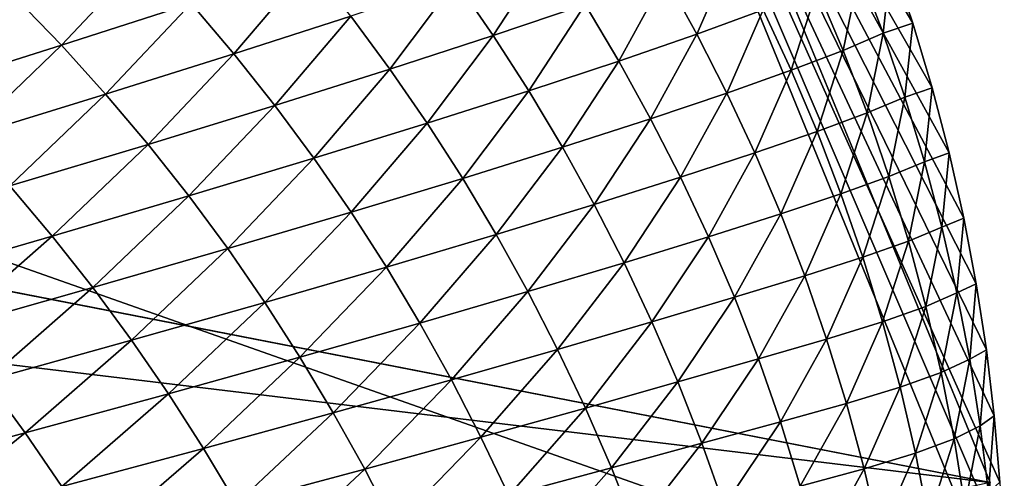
# Model space of a CAD drawing. Extents: x -65 to 446, y -88 to 1318.
# Tile 196 of 229: x 65.651 to 66, y -19.13 to -18.968. Entities that reach past the tile are written whole.
import ezdxf

# ---------------------------------------------------------------- set-up
doc = ezdxf.new("R2010")
doc.units = 0
doc.header["$LTSCALE"] = 65.185185
for name, color, linetype in [('1268', 7, 'CONTINUOUS'), ('1436', 7, 'CONTINUOUS'), ('1442', 7, 'CONTINUOUS'), ('1462', 7, 'CONTINUOUS'), ('896', 7, 'CONTINUOUS'), ('922', 7, 'CONTINUOUS')]:
    doc.layers.add(name, color=color, linetype=linetype)

msp = doc.modelspace()

# ---------------------------------------------------------------- linework, layer by layer
at = {"layer": '1268', "color": 7, "linetype": 'CONTINUOUS'}
for points in [[(65.995, -19.13135, -0.4), (65.78947, -18.6319, -0.4), (65.08628, -18.95407, -0.4), (65.995, -19.13135, -0.4)], [(65.995, -19.13135, -0.4), (65.08628, -18.95407, -0.4), (65.08628, -84.55017, -0.4), (65.995, -19.13135, -0.4)]]:
    msp.add_3dface(points, dxfattribs=at)
at = {"layer": '1436', "color": 7, "linetype": 'CONTINUOUS'}
for points in [[(66, -19.1777), (64, -18.47248), (65.79687, -18.68106), (66, -19.1777)], [(64, -18.47248), (66, -19.1777), (65.00018, -19.1777), (64, -18.47248)]]:
    msp.add_3dface(points, dxfattribs=at)
at = {"layer": '1442', "color": 7, "linetype": 'CONTINUOUS'}
for points in [[(65.83895, -18.94252, 1.22347), (65.80586, -18.95393, 1.4617), (65.81911, -18.97315, 1.46003), (65.83895, -18.94252, 1.22347)], [(65.83895, -18.94252, 1.22347), (65.81911, -18.97315, 1.46003), (65.85158, -18.96219, 1.22149), (65.83895, -18.94252, 1.22347)], [(65.904, -18.94315, 0.74453), (65.87989, -18.95218, 0.98296), (65.89118, -18.97265, 0.98057), (65.904, -18.94315, 0.74453)], [(65.904, -18.94315, 0.74453), (65.89118, -18.97265, 0.98057), (65.91461, -18.96409, 0.74197), (65.904, -18.94315, 0.74453)], [(65.6965, -18.9444, 1.93843), (65.65001, -18.95972, 2.17463), (65.66623, -18.97654, 2.17475), (65.6965, -18.9444, 1.93843)], [(65.6965, -18.9444, 1.93843), (65.66623, -18.97654, 2.17475), (65.7122, -18.96174, 1.93803), (65.6965, -18.9444, 1.93843)], [(65.95999, -18.94616, 0.0284), (65.94874, -18.95008, 0.26594), (65.95717, -18.97234, 0.26322), (65.95999, -18.94616, 0.0284)], [(65.95999, -18.94616, 0.0284), (65.95717, -18.97234, 0.26322), (65.9676, -18.96877, 0.02563), (65.95999, -18.94616, 0.0284)], [(65.75411, -18.94794, 1.7008), (65.7122, -18.96174, 1.93803), (65.7273, -18.97957, 1.93742), (65.75411, -18.94794, 1.7008)], [(65.75411, -18.94794, 1.7008), (65.7273, -18.97957, 1.93742), (65.76864, -18.96628, 1.69973), (65.75411, -18.94794, 1.7008)], [(65.94874, -18.95008, 0.26594), (65.93381, -18.95656, 0.50375), (65.943, -18.97837, 0.50109), (65.94874, -18.95008, 0.26594)], [(65.94874, -18.95008, 0.26594), (65.943, -18.97837, 0.50109), (65.95717, -18.97234, 0.26322), (65.94874, -18.95008, 0.26594)], [(65.80586, -18.95393, 1.4617), (65.76864, -18.96628, 1.69973), (65.78251, -18.98505, 1.69844), (65.80586, -18.95393, 1.4617)], [(65.80586, -18.95393, 1.4617), (65.78251, -18.98505, 1.69844), (65.81911, -18.97315, 1.46003), (65.80586, -18.95393, 1.4617)], [(65.87989, -18.95218, 0.98296), (65.85158, -18.96219, 1.22149), (65.86354, -18.98222, 1.21937), (65.87989, -18.95218, 0.98296)], [(65.87989, -18.95218, 0.98296), (65.86354, -18.98222, 1.21937), (65.89118, -18.97265, 0.98057), (65.87989, -18.95218, 0.98296)], [(65.93381, -18.95656, 0.50375), (65.91461, -18.96409, 0.74197), (65.92451, -18.9854, 0.73937), (65.93381, -18.95656, 0.50375)], [(65.93381, -18.95656, 0.50375), (65.92451, -18.9854, 0.73937), (65.943, -18.97837, 0.50109), (65.93381, -18.95656, 0.50375)], [(65.65001, -18.95972, 2.17463), (65.61624, -18.99234, 2.41086), (65.66623, -18.97654, 2.17475), (65.65001, -18.95972, 2.17463)], [(65.7122, -18.96174, 1.93803), (65.66623, -18.97654, 2.17475), (65.68187, -18.99385, 2.17465), (65.7122, -18.96174, 1.93803)], [(65.7122, -18.96174, 1.93803), (65.68187, -18.99385, 2.17465), (65.7273, -18.97957, 1.93742), (65.7122, -18.96174, 1.93803)], [(65.85158, -18.96219, 1.22149), (65.81911, -18.97315, 1.46003), (65.83171, -18.99275, 1.45819), (65.85158, -18.96219, 1.22149)], [(65.85158, -18.96219, 1.22149), (65.83171, -18.99275, 1.45819), (65.86354, -18.98222, 1.21937), (65.85158, -18.96219, 1.22149)], [(65.91461, -18.96409, 0.74197), (65.89118, -18.97265, 0.98057), (65.90176, -18.99348, 0.97804), (65.91461, -18.96409, 0.74197)], [(65.91461, -18.96409, 0.74197), (65.90176, -18.99348, 0.97804), (65.92451, -18.9854, 0.73937), (65.91461, -18.96409, 0.74197)], [(65.76864, -18.96628, 1.69973), (65.7273, -18.97957, 1.93742), (65.74178, -18.99787, 1.93658), (65.76864, -18.96628, 1.69973)], [(65.76864, -18.96628, 1.69973), (65.74178, -18.99787, 1.93658), (65.78251, -18.98505, 1.69844), (65.76864, -18.96628, 1.69973)], [(65.9676, -18.96877, 0.02563), (65.95717, -18.97234, 0.26322), (65.96484, -18.99493, 0.26047), (65.9676, -18.96877, 0.02563)], [(65.9676, -18.96877, 0.02563), (65.96484, -18.99493, 0.26047), (65.97442, -18.9916, 0.02283), (65.9676, -18.96877, 0.02563)], [(65.81911, -18.97315, 1.46003), (65.78251, -18.98505, 1.69844), (65.79571, -19.0042, 1.69694), (65.81911, -18.97315, 1.46003)], [(65.81911, -18.97315, 1.46003), (65.79571, -19.0042, 1.69694), (65.83171, -18.99275, 1.45819), (65.81911, -18.97315, 1.46003)], [(65.89118, -18.97265, 0.98057), (65.86354, -18.98222, 1.21937), (65.8748, -19.00259, 1.21705), (65.89118, -18.97265, 0.98057)], [(65.89118, -18.97265, 0.98057), (65.8748, -19.00259, 1.21705), (65.90176, -18.99348, 0.97804), (65.89118, -18.97265, 0.98057)], [(65.95717, -18.97234, 0.26322), (65.943, -18.97837, 0.50109), (65.95144, -19.00053, 0.49841), (65.95717, -18.97234, 0.26322)], [(65.95717, -18.97234, 0.26322), (65.95144, -19.00053, 0.49841), (65.96484, -18.99493, 0.26047), (65.95717, -18.97234, 0.26322)], [(65.66623, -18.97654, 2.17475), (65.61624, -18.99234, 2.41086), (65.6324, -19.00912, 2.41132), (65.66623, -18.97654, 2.17475)], [(65.66623, -18.97654, 2.17475), (65.6324, -19.00912, 2.41132), (65.68187, -18.99385, 2.17465), (65.66623, -18.97654, 2.17475)], [(65.943, -18.97837, 0.50109), (65.92451, -18.9854, 0.73937), (65.9337, -19.00708, 0.73675), (65.943, -18.97837, 0.50109)], [(65.943, -18.97837, 0.50109), (65.9337, -19.00708, 0.73675), (65.95144, -19.00053, 0.49841), (65.943, -18.97837, 0.50109)], [(65.7273, -18.97957, 1.93742), (65.68187, -18.99385, 2.17465), (65.69691, -19.01164, 2.17431), (65.7273, -18.97957, 1.93742)], [(65.7273, -18.97957, 1.93742), (65.69691, -19.01164, 2.17431), (65.74178, -18.99787, 1.93658), (65.7273, -18.97957, 1.93742)], [(65.86354, -18.98222, 1.21937), (65.83171, -18.99275, 1.45819), (65.84362, -19.01269, 1.45619), (65.86354, -18.98222, 1.21937)], [(65.86354, -18.98222, 1.21937), (65.84362, -19.01269, 1.45619), (65.8748, -19.00259, 1.21705), (65.86354, -18.98222, 1.21937)], [(65.78251, -18.98505, 1.69844), (65.74178, -18.99787, 1.93658), (65.75559, -19.01659, 1.9355), (65.78251, -18.98505, 1.69844)], [(65.78251, -18.98505, 1.69844), (65.75559, -19.01659, 1.9355), (65.79571, -19.0042, 1.69694), (65.78251, -18.98505, 1.69844)], [(65.92451, -18.9854, 0.73937), (65.90176, -18.99348, 0.97804), (65.91166, -19.01466, 0.97545), (65.92451, -18.9854, 0.73937)], [(65.92451, -18.9854, 0.73937), (65.91166, -19.01466, 0.97545), (65.9337, -19.00708, 0.73675), (65.92451, -18.9854, 0.73937)], [(65.83171, -18.99275, 1.45819), (65.79571, -19.0042, 1.69694), (65.80826, -19.02373, 1.69525), (65.83171, -18.99275, 1.45819)], [(65.83171, -18.99275, 1.45819), (65.80826, -19.02373, 1.69525), (65.84362, -19.01269, 1.45619), (65.83171, -18.99275, 1.45819)], [(65.97442, -18.9916, 0.02283), (65.96484, -18.99493, 0.26047), (65.97174, -19.01781, 0.25768), (65.97442, -18.9916, 0.02283)], [(65.97442, -18.9916, 0.02283), (65.97174, -19.01781, 0.25768), (65.98044, -19.01461, 0.02001), (65.97442, -18.9916, 0.02283)], [(65.68187, -18.99385, 2.17465), (65.6324, -19.00912, 2.41132), (65.64798, -19.02638, 2.41152), (65.68187, -18.99385, 2.17465)], [(65.68187, -18.99385, 2.17465), (65.64798, -19.02638, 2.41152), (65.69691, -19.01164, 2.17431), (65.68187, -18.99385, 2.17465)], [(65.90176, -18.99348, 0.97804), (65.8748, -19.00259, 1.21705), (65.88536, -19.0233, 1.21453), (65.90176, -18.99348, 0.97804)], [(65.90176, -18.99348, 0.97804), (65.88536, -19.0233, 1.21453), (65.91166, -19.01466, 0.97545), (65.90176, -18.99348, 0.97804)], [(65.96484, -18.99493, 0.26047), (65.95144, -19.00053, 0.49841), (65.95914, -19.02306, 0.49568), (65.96484, -18.99493, 0.26047)], [(65.96484, -18.99493, 0.26047), (65.95914, -19.02306, 0.49568), (65.97174, -19.01781, 0.25768), (65.96484, -18.99493, 0.26047)], [(65.74178, -18.99787, 1.93658), (65.69691, -19.01164, 2.17431), (65.71134, -19.02989, 2.17372), (65.74178, -18.99787, 1.93658)], [(65.74178, -18.99787, 1.93658), (65.71134, -19.02989, 2.17372), (65.75559, -19.01659, 1.9355), (65.74178, -18.99787, 1.93658)], [(65.8748, -19.00259, 1.21705), (65.84362, -19.01269, 1.45619), (65.85485, -19.03295, 1.45393), (65.8748, -19.00259, 1.21705)], [(65.8748, -19.00259, 1.21705), (65.85485, -19.03295, 1.45393), (65.88536, -19.0233, 1.21453), (65.8748, -19.00259, 1.21705)], [(65.95144, -19.00053, 0.49841), (65.9337, -19.00708, 0.73675), (65.94216, -19.02914, 0.73412), (65.95144, -19.00053, 0.49841)], [(65.95144, -19.00053, 0.49841), (65.94216, -19.02914, 0.73412), (65.95914, -19.02306, 0.49568), (65.95144, -19.00053, 0.49841)], [(65.79571, -19.0042, 1.69694), (65.75559, -19.01659, 1.9355), (65.76875, -19.03569, 1.93417), (65.79571, -19.0042, 1.69694)], [(65.79571, -19.0042, 1.69694), (65.76875, -19.03569, 1.93417), (65.80826, -19.02373, 1.69525), (65.79571, -19.0042, 1.69694)], [(65.9337, -19.00708, 0.73675), (65.91166, -19.01466, 0.97545), (65.92085, -19.03621, 0.97289), (65.9337, -19.00708, 0.73675)], [(65.9337, -19.00708, 0.73675), (65.92085, -19.03621, 0.97289), (65.94216, -19.02914, 0.73412), (65.9337, -19.00708, 0.73675)], [(65.69691, -19.01164, 2.17431), (65.64798, -19.02638, 2.41152), (65.66296, -19.04413, 2.41145), (65.69691, -19.01164, 2.17431)], [(65.69691, -19.01164, 2.17431), (65.66296, -19.04413, 2.41145), (65.71134, -19.02989, 2.17372), (65.69691, -19.01164, 2.17431)], [(65.84362, -19.01269, 1.45619), (65.80826, -19.02373, 1.69525), (65.82015, -19.04358, 1.69337), (65.84362, -19.01269, 1.45619)], [(65.84362, -19.01269, 1.45619), (65.82015, -19.04358, 1.69337), (65.85485, -19.03295, 1.45393), (65.84362, -19.01269, 1.45619)], [(65.75559, -19.01659, 1.9355), (65.71134, -19.02989, 2.17372), (65.7251, -19.04856, 2.17284), (65.75559, -19.01659, 1.9355)], [(65.75559, -19.01659, 1.9355), (65.7251, -19.04856, 2.17284), (65.76875, -19.03569, 1.93417), (65.75559, -19.01659, 1.9355)], [(65.91166, -19.01466, 0.97545), (65.88536, -19.0233, 1.21453), (65.89524, -19.04435, 1.21196), (65.91166, -19.01466, 0.97545)], [(65.91166, -19.01466, 0.97545), (65.89524, -19.04435, 1.21196), (65.92085, -19.03621, 0.97289), (65.91166, -19.01466, 0.97545)], [(65.98044, -19.01461, 0.02001), (65.97174, -19.01781, 0.25768), (65.97786, -19.04093, 0.25486), (65.98044, -19.01461, 0.02001)], [(65.98044, -19.01461, 0.02001), (65.97786, -19.04093, 0.25486), (65.98566, -19.03778, 0.01716), (65.98044, -19.01461, 0.02001)], [(65.97174, -19.01781, 0.25768), (65.95914, -19.02306, 0.49568), (65.96608, -19.04592, 0.49291), (65.97174, -19.01781, 0.25768)], [(65.97174, -19.01781, 0.25768), (65.96608, -19.04592, 0.49291), (65.97786, -19.04093, 0.25486), (65.97174, -19.01781, 0.25768)], [(65.80826, -19.02373, 1.69525), (65.76875, -19.03569, 1.93417), (65.78125, -19.05515, 1.93264), (65.80826, -19.02373, 1.69525)], [(65.80826, -19.02373, 1.69525), (65.78125, -19.05515, 1.93264), (65.82015, -19.04358, 1.69337), (65.80826, -19.02373, 1.69525)], [(65.88536, -19.0233, 1.21453), (65.85485, -19.03295, 1.45393), (65.86539, -19.05355, 1.45142), (65.88536, -19.0233, 1.21453)], [(65.88536, -19.0233, 1.21453), (65.86539, -19.05355, 1.45142), (65.89524, -19.04435, 1.21196), (65.88536, -19.0233, 1.21453)], [(65.95914, -19.02306, 0.49568), (65.94216, -19.02914, 0.73412), (65.94989, -19.0516, 0.73142), (65.95914, -19.02306, 0.49568)], [(65.95914, -19.02306, 0.49568), (65.94989, -19.0516, 0.73142), (65.96608, -19.04592, 0.49291), (65.95914, -19.02306, 0.49568)], [(65.64798, -19.02638, 2.41152), (65.6105, -19.05935, 2.64861), (65.66296, -19.04413, 2.41145), (65.64798, -19.02638, 2.41152)], [(65.71134, -19.02989, 2.17372), (65.66296, -19.04413, 2.41145), (65.67733, -19.06234, 2.41111), (65.71134, -19.02989, 2.17372)], [(65.71134, -19.02989, 2.17372), (65.67733, -19.06234, 2.41111), (65.7251, -19.04856, 2.17284), (65.71134, -19.02989, 2.17372)], [(65.94216, -19.02914, 0.73412), (65.92085, -19.03621, 0.97289), (65.92933, -19.05815, 0.97031), (65.94216, -19.02914, 0.73412)], [(65.94216, -19.02914, 0.73412), (65.92933, -19.05815, 0.97031), (65.94989, -19.0516, 0.73142), (65.94216, -19.02914, 0.73412)], [(65.85485, -19.03295, 1.45393), (65.82015, -19.04358, 1.69337), (65.83134, -19.06374, 1.69118), (65.85485, -19.03295, 1.45393)], [(65.85485, -19.03295, 1.45393), (65.83134, -19.06374, 1.69118), (65.86539, -19.05355, 1.45142), (65.85485, -19.03295, 1.45393)], [(65.76875, -19.03569, 1.93417), (65.7251, -19.04856, 2.17284), (65.7382, -19.06759, 2.1717), (65.76875, -19.03569, 1.93417)], [(65.76875, -19.03569, 1.93417), (65.7382, -19.06759, 2.1717), (65.78125, -19.05515, 1.93264), (65.76875, -19.03569, 1.93417)], [(65.92085, -19.03621, 0.97289), (65.89524, -19.04435, 1.21196), (65.90444, -19.06575, 1.20946), (65.92085, -19.03621, 0.97289)], [(65.92085, -19.03621, 0.97289), (65.90444, -19.06575, 1.20946), (65.92933, -19.05815, 0.97031), (65.92085, -19.03621, 0.97289)], [(65.98566, -19.03778, 0.01716), (65.97786, -19.04093, 0.25486), (65.9832, -19.06425, 0.25202), (65.98566, -19.03778, 0.01716)], [(65.98566, -19.03778, 0.01716), (65.9832, -19.06425, 0.25202), (65.99006, -19.06105, 0.01431), (65.98566, -19.03778, 0.01716)], [(65.97786, -19.04093, 0.25486), (65.96608, -19.04592, 0.49291), (65.97225, -19.06904, 0.4901), (65.97786, -19.04093, 0.25486)], [(65.97786, -19.04093, 0.25486), (65.97225, -19.06904, 0.4901), (65.9832, -19.06425, 0.25202), (65.97786, -19.04093, 0.25486)], [(65.66296, -19.04413, 2.41145), (65.6105, -19.05935, 2.64861), (65.62542, -19.07705, 2.64884), (65.66296, -19.04413, 2.41145)], [(65.66296, -19.04413, 2.41145), (65.62542, -19.07705, 2.64884), (65.67733, -19.06234, 2.41111), (65.66296, -19.04413, 2.41145)], [(65.82015, -19.04358, 1.69337), (65.78125, -19.05515, 1.93264), (65.79309, -19.0749, 1.93088), (65.82015, -19.04358, 1.69337)], [(65.82015, -19.04358, 1.69337), (65.79309, -19.0749, 1.93088), (65.83134, -19.06374, 1.69118), (65.82015, -19.04358, 1.69337)], [(65.89524, -19.04435, 1.21196), (65.86539, -19.05355, 1.45142), (65.87526, -19.07446, 1.44887), (65.89524, -19.04435, 1.21196)], [(65.89524, -19.04435, 1.21196), (65.87526, -19.07446, 1.44887), (65.90444, -19.06575, 1.20946), (65.89524, -19.04435, 1.21196)], [(65.7251, -19.04856, 2.17284), (65.67733, -19.06234, 2.41111), (65.69103, -19.08095, 2.41046), (65.7251, -19.04856, 2.17284)], [(65.7251, -19.04856, 2.17284), (65.69103, -19.08095, 2.41046), (65.7382, -19.06759, 2.1717), (65.7251, -19.04856, 2.17284)], [(65.96608, -19.04592, 0.49291), (65.94989, -19.0516, 0.73142), (65.95687, -19.07443, 0.72866), (65.96608, -19.04592, 0.49291)], [(65.96608, -19.04592, 0.49291), (65.95687, -19.07443, 0.72866), (65.97225, -19.06904, 0.4901), (65.96608, -19.04592, 0.49291)], [(65.94989, -19.0516, 0.73142), (65.92933, -19.05815, 0.97031), (65.93708, -19.08054, 0.96765), (65.94989, -19.0516, 0.73142)], [(65.94989, -19.0516, 0.73142), (65.93708, -19.08054, 0.96765), (65.95687, -19.07443, 0.72866), (65.94989, -19.0516, 0.73142)], [(65.78125, -19.05515, 1.93264), (65.7382, -19.06759, 2.1717), (65.75066, -19.08698, 2.17033), (65.78125, -19.05515, 1.93264)], [(65.78125, -19.05515, 1.93264), (65.75066, -19.08698, 2.17033), (65.79309, -19.0749, 1.93088), (65.78125, -19.05515, 1.93264)], [(65.86539, -19.05355, 1.45142), (65.83134, -19.06374, 1.69118), (65.84185, -19.08422, 1.68868), (65.86539, -19.05355, 1.45142)], [(65.86539, -19.05355, 1.45142), (65.84185, -19.08422, 1.68868), (65.87526, -19.07446, 1.44887), (65.86539, -19.05355, 1.45142)], [(65.92933, -19.05815, 0.97031), (65.90444, -19.06575, 1.20946), (65.91293, -19.08757, 1.20695), (65.92933, -19.05815, 0.97031)], [(65.92933, -19.05815, 0.97031), (65.91293, -19.08757, 1.20695), (65.93708, -19.08054, 0.96765), (65.92933, -19.05815, 0.97031)], [(65.67733, -19.06234, 2.41111), (65.62542, -19.07705, 2.64884), (65.63973, -19.09521, 2.64875), (65.67733, -19.06234, 2.41111)], [(65.67733, -19.06234, 2.41111), (65.63973, -19.09521, 2.64875), (65.69103, -19.08095, 2.41046), (65.67733, -19.06234, 2.41111)], [(65.99006, -19.06105, 0.01431), (65.9832, -19.06425, 0.25202), (65.98774, -19.0877, 0.24914), (65.99006, -19.06105, 0.01431)], [(65.99006, -19.06105, 0.01431), (65.98774, -19.0877, 0.24914), (65.99366, -19.0844, 0.01145), (65.99006, -19.06105, 0.01431)], [(65.83134, -19.06374, 1.69118), (65.79309, -19.0749, 1.93088), (65.80425, -19.09496, 1.92876), (65.83134, -19.06374, 1.69118)], [(65.83134, -19.06374, 1.69118), (65.80425, -19.09496, 1.92876), (65.84185, -19.08422, 1.68868), (65.83134, -19.06374, 1.69118)], [(65.90444, -19.06575, 1.20946), (65.87526, -19.07446, 1.44887), (65.88446, -19.09571, 1.44644), (65.90444, -19.06575, 1.20946)], [(65.90444, -19.06575, 1.20946), (65.88446, -19.09571, 1.44644), (65.91293, -19.08757, 1.20695), (65.90444, -19.06575, 1.20946)], [(65.9832, -19.06425, 0.25202), (65.97225, -19.06904, 0.4901), (65.97764, -19.09237, 0.48725), (65.9832, -19.06425, 0.25202)], [(65.9832, -19.06425, 0.25202), (65.97764, -19.09237, 0.48725), (65.98774, -19.0877, 0.24914), (65.9832, -19.06425, 0.25202)], [(65.7382, -19.06759, 2.1717), (65.69103, -19.08095, 2.41046), (65.70407, -19.09993, 2.40951), (65.7382, -19.06759, 2.1717)], [(65.7382, -19.06759, 2.1717), (65.70407, -19.09993, 2.40951), (65.75066, -19.08698, 2.17033), (65.7382, -19.06759, 2.1717)], [(65.97225, -19.06904, 0.4901), (65.95687, -19.07443, 0.72866), (65.96309, -19.09756, 0.72586), (65.97225, -19.06904, 0.4901)], [(65.97225, -19.06904, 0.4901), (65.96309, -19.09756, 0.72586), (65.97764, -19.09237, 0.48725), (65.97225, -19.06904, 0.4901)], [(65.79309, -19.0749, 1.93088), (65.75066, -19.08698, 2.17033), (65.76246, -19.10664, 2.16871), (65.79309, -19.0749, 1.93088)], [(65.79309, -19.0749, 1.93088), (65.76246, -19.10664, 2.16871), (65.80425, -19.09496, 1.92876), (65.79309, -19.0749, 1.93088)], [(65.87526, -19.07446, 1.44887), (65.84185, -19.08422, 1.68868), (65.85171, -19.10499, 1.68615), (65.87526, -19.07446, 1.44887)], [(65.87526, -19.07446, 1.44887), (65.85171, -19.10499, 1.68615), (65.88446, -19.09571, 1.44644), (65.87526, -19.07446, 1.44887)], [(65.95687, -19.07443, 0.72866), (65.93708, -19.08054, 0.96765), (65.9441, -19.10335, 0.9649), (65.95687, -19.07443, 0.72866)], [(65.95687, -19.07443, 0.72866), (65.9441, -19.10335, 0.9649), (65.96309, -19.09756, 0.72586), (65.95687, -19.07443, 0.72866)], [(65.69103, -19.08095, 2.41046), (65.63973, -19.09521, 2.64875), (65.65337, -19.11376, 2.64832), (65.69103, -19.08095, 2.41046)], [(65.69103, -19.08095, 2.41046), (65.65337, -19.11376, 2.64832), (65.70407, -19.09993, 2.40951), (65.69103, -19.08095, 2.41046)], [(65.93708, -19.08054, 0.96765), (65.91293, -19.08757, 1.20695), (65.92072, -19.10988, 1.20433), (65.93708, -19.08054, 0.96765)], [(65.93708, -19.08054, 0.96765), (65.92072, -19.10988, 1.20433), (65.9441, -19.10335, 0.9649), (65.93708, -19.08054, 0.96765)], [(65.84185, -19.08422, 1.68868), (65.80425, -19.09496, 1.92876), (65.81473, -19.11531, 1.92626), (65.84185, -19.08422, 1.68868)], [(65.84185, -19.08422, 1.68868), (65.81473, -19.11531, 1.92626), (65.85171, -19.10499, 1.68615), (65.84185, -19.08422, 1.68868)], [(65.99366, -19.0844, 0.01145), (65.98774, -19.0877, 0.24914), (65.99148, -19.11125, 0.24621), (65.99366, -19.0844, 0.01145)], [(65.99366, -19.0844, 0.01145), (65.99148, -19.11125, 0.24621), (65.99645, -19.10778, 0.00858), (65.99366, -19.0844, 0.01145)], [(65.75066, -19.08698, 2.17033), (65.70407, -19.09993, 2.40951), (65.71648, -19.11924, 2.4083), (65.75066, -19.08698, 2.17033)], [(65.75066, -19.08698, 2.17033), (65.71648, -19.11924, 2.4083), (65.76246, -19.10664, 2.16871), (65.75066, -19.08698, 2.17033)], [(65.91293, -19.08757, 1.20695), (65.88446, -19.09571, 1.44644), (65.89298, -19.11739, 1.44401), (65.91293, -19.08757, 1.20695)], [(65.91293, -19.08757, 1.20695), (65.89298, -19.11739, 1.44401), (65.92072, -19.10988, 1.20433), (65.91293, -19.08757, 1.20695)], [(65.98774, -19.0877, 0.24914), (65.97764, -19.09237, 0.48725), (65.98223, -19.11585, 0.48434), (65.98774, -19.0877, 0.24914)], [(65.98774, -19.0877, 0.24914), (65.98223, -19.11585, 0.48434), (65.99148, -19.11125, 0.24621), (65.98774, -19.0877, 0.24914)], [(65.97764, -19.09237, 0.48725), (65.96309, -19.09756, 0.72586), (65.96853, -19.12091, 0.72298), (65.97764, -19.09237, 0.48725)], [(65.97764, -19.09237, 0.48725), (65.96853, -19.12091, 0.72298), (65.98223, -19.11585, 0.48434), (65.97764, -19.09237, 0.48725)], [(65.63973, -19.09521, 2.64875), (65.59853, -19.1285, 2.88661), (65.65337, -19.11376, 2.64832), (65.63973, -19.09521, 2.64875)], [(65.80425, -19.09496, 1.92876), (65.76246, -19.10664, 2.16871), (65.77358, -19.12659, 2.16665), (65.80425, -19.09496, 1.92876)], [(65.80425, -19.09496, 1.92876), (65.77358, -19.12659, 2.16665), (65.81473, -19.11531, 1.92626), (65.80425, -19.09496, 1.92876)], [(65.88446, -19.09571, 1.44644), (65.85171, -19.10499, 1.68615), (65.86092, -19.12607, 1.68378), (65.88446, -19.09571, 1.44644)], [(65.88446, -19.09571, 1.44644), (65.86092, -19.12607, 1.68378), (65.89298, -19.11739, 1.44401), (65.88446, -19.09571, 1.44644)], [(65.70407, -19.09993, 2.40951), (65.65337, -19.11376, 2.64832), (65.66635, -19.13268, 2.64756), (65.70407, -19.09993, 2.40951)], [(65.70407, -19.09993, 2.40951), (65.66635, -19.13268, 2.64756), (65.71648, -19.11924, 2.4083), (65.70407, -19.09993, 2.40951)], [(65.96309, -19.09756, 0.72586), (65.9441, -19.10335, 0.9649), (65.95037, -19.12648, 0.96208), (65.96309, -19.09756, 0.72586)], [(65.96309, -19.09756, 0.72586), (65.95037, -19.12648, 0.96208), (65.96853, -19.12091, 0.72298), (65.96309, -19.09756, 0.72586)], [(65.9441, -19.10335, 0.9649), (65.92072, -19.10988, 1.20433), (65.92778, -19.13266, 1.20158), (65.9441, -19.10335, 0.9649)], [(65.9441, -19.10335, 0.9649), (65.92778, -19.13266, 1.20158), (65.95037, -19.12648, 0.96208), (65.9441, -19.10335, 0.9649)], [(65.76246, -19.10664, 2.16871), (65.71648, -19.11924, 2.4083), (65.72824, -19.1388, 2.40681), (65.76246, -19.10664, 2.16871)], [(65.76246, -19.10664, 2.16871), (65.72824, -19.1388, 2.40681), (65.77358, -19.12659, 2.16665), (65.76246, -19.10664, 2.16871)], [(65.85171, -19.10499, 1.68615), (65.81473, -19.11531, 1.92626), (65.82458, -19.13593, 1.92374), (65.85171, -19.10499, 1.68615)], [(65.85171, -19.10499, 1.68615), (65.82458, -19.13593, 1.92374), (65.86092, -19.12607, 1.68378), (65.85171, -19.10499, 1.68615)], [(65.99645, -19.10778, 0.00858), (65.99148, -19.11125, 0.24621), (65.9944, -19.13483, 0.24325), (65.99645, -19.10778, 0.00858)], [(65.99645, -19.10778, 0.00858), (65.9944, -19.13483, 0.24325), (65.99843, -19.13116, 0.00571), (65.99645, -19.10778, 0.00858)], [(65.92072, -19.10988, 1.20433), (65.89298, -19.11739, 1.44401), (65.90079, -19.13963, 1.44142), (65.92072, -19.10988, 1.20433)], [(65.92072, -19.10988, 1.20433), (65.90079, -19.13963, 1.44142), (65.92778, -19.13266, 1.20158), (65.92072, -19.10988, 1.20433)], [(65.99148, -19.11125, 0.24621), (65.98223, -19.11585, 0.48434), (65.98602, -19.13943, 0.48133), (65.99148, -19.11125, 0.24621)], [(65.99148, -19.11125, 0.24621), (65.98602, -19.13943, 0.48133), (65.9944, -19.13483, 0.24325), (65.99148, -19.11125, 0.24621)], [(65.65337, -19.11376, 2.64832), (65.59853, -19.1285, 2.88661), (65.6121, -19.147, 2.8864), (65.65337, -19.11376, 2.64832)], [(65.65337, -19.11376, 2.64832), (65.6121, -19.147, 2.8864), (65.66635, -19.13268, 2.64756), (65.65337, -19.11376, 2.64832)], [(65.81473, -19.11531, 1.92626), (65.77358, -19.12659, 2.16665), (65.78404, -19.14683, 2.16415), (65.81473, -19.11531, 1.92626)], [(65.81473, -19.11531, 1.92626), (65.78404, -19.14683, 2.16415), (65.82458, -19.13593, 1.92374), (65.81473, -19.11531, 1.92626)], [(65.89298, -19.11739, 1.44401), (65.86092, -19.12607, 1.68378), (65.86945, -19.14762, 1.68144), (65.89298, -19.11739, 1.44401)], [(65.89298, -19.11739, 1.44401), (65.86945, -19.14762, 1.68144), (65.90079, -19.13963, 1.44142), (65.89298, -19.11739, 1.44401)], [(65.98223, -19.11585, 0.48434), (65.96853, -19.12091, 0.72298), (65.97319, -19.14442, 0.72001), (65.98223, -19.11585, 0.48434)], [(65.98223, -19.11585, 0.48434), (65.97319, -19.14442, 0.72001), (65.98602, -19.13943, 0.48133), (65.98223, -19.11585, 0.48434)], [(65.71648, -19.11924, 2.4083), (65.66635, -19.13268, 2.64756), (65.6787, -19.15191, 2.64652), (65.71648, -19.11924, 2.4083)], [(65.71648, -19.11924, 2.4083), (65.6787, -19.15191, 2.64652), (65.72824, -19.1388, 2.40681), (65.71648, -19.11924, 2.4083)], [(65.96853, -19.12091, 0.72298), (65.95037, -19.12648, 0.96208), (65.95587, -19.14985, 0.95917), (65.96853, -19.12091, 0.72298)], [(65.96853, -19.12091, 0.72298), (65.95587, -19.14985, 0.95917), (65.97319, -19.14442, 0.72001), (65.96853, -19.12091, 0.72298)], [(65.77358, -19.12659, 2.16665), (65.72824, -19.1388, 2.40681), (65.73932, -19.15864, 2.40482), (65.77358, -19.12659, 2.16665)], [(65.77358, -19.12659, 2.16665), (65.73932, -19.15864, 2.40482), (65.78404, -19.14683, 2.16415), (65.77358, -19.12659, 2.16665)], [(65.86092, -19.12607, 1.68378), (65.82458, -19.13593, 1.92374), (65.8338, -19.15684, 1.92146), (65.86092, -19.12607, 1.68378)], [(65.86092, -19.12607, 1.68378), (65.8338, -19.15684, 1.92146), (65.86945, -19.14762, 1.68144), (65.86092, -19.12607, 1.68378)], [(65.95037, -19.12648, 0.96208), (65.92778, -19.13266, 1.20158), (65.9341, -19.1558, 1.19874), (65.95037, -19.12648, 0.96208)], [(65.95037, -19.12648, 0.96208), (65.9341, -19.1558, 1.19874), (65.95587, -19.14985, 0.95917), (65.95037, -19.12648, 0.96208)]]:
    msp.add_3dface(points, dxfattribs=at)
at = {"layer": '1462', "color": 7, "linetype": 'CONTINUOUS'}
for points in [[(65.95999, -18.94616, 0.0284), (65.9676, -18.96877, 0.02563), (65.79687, -18.68106), (65.95999, -18.94616, 0.0284)], [(65.9676, -18.96877, 0.02563), (65.97442, -18.9916, 0.02283), (65.79687, -18.68106), (65.9676, -18.96877, 0.02563)], [(65.97442, -18.9916, 0.02283), (65.98044, -19.01461, 0.02001), (65.79687, -18.68106), (65.97442, -18.9916, 0.02283)], [(65.98044, -19.01461, 0.02001), (65.98566, -19.03778, 0.01716), (65.79687, -18.68106), (65.98044, -19.01461, 0.02001)], [(65.98566, -19.03778, 0.01716), (65.99006, -19.06105, 0.01431), (65.79687, -18.68106), (65.98566, -19.03778, 0.01716)], [(65.99006, -19.06105, 0.01431), (65.99366, -19.0844, 0.01145), (65.79687, -18.68106), (65.99006, -19.06105, 0.01431)], [(65.99366, -19.0844, 0.01145), (65.99645, -19.10778, 0.00858), (65.79687, -18.68106), (65.99366, -19.0844, 0.01145)], [(65.99645, -19.10778, 0.00858), (65.99843, -19.13116, 0.00571), (65.79687, -18.68106), (65.99645, -19.10778, 0.00858)], [(65.99843, -19.13116, 0.00571), (65.99961, -19.15449, 0.00285), (65.79687, -18.68106), (65.99843, -19.13116, 0.00571)], [(65.99961, -19.15449, 0.00285), (66, -19.1777), (65.79687, -18.68106), (65.99961, -19.15449, 0.00285)]]:
    msp.add_3dface(points, dxfattribs=at)
at = {"layer": '896', "color": 7, "linetype": 'CONTINUOUS'}
msp.add_3dface([(65.995, -19.13135, -0.4), (58.54071, -18.23446, -13.52983), (65.78947, -18.6319, -0.4), (65.995, -19.13135, -0.4)], dxfattribs=at)
at = {"layer": '922', "color": 7, "linetype": 'CONTINUOUS'}
msp.add_3dface([(58.54071, -18.23446, -13.52983), (65.995, -19.13135, -0.4), (59.64452, -20.5, -12.76649), (58.54071, -18.23446, -13.52983)], dxfattribs=at)

doc.saveas('drawing.dxf')
